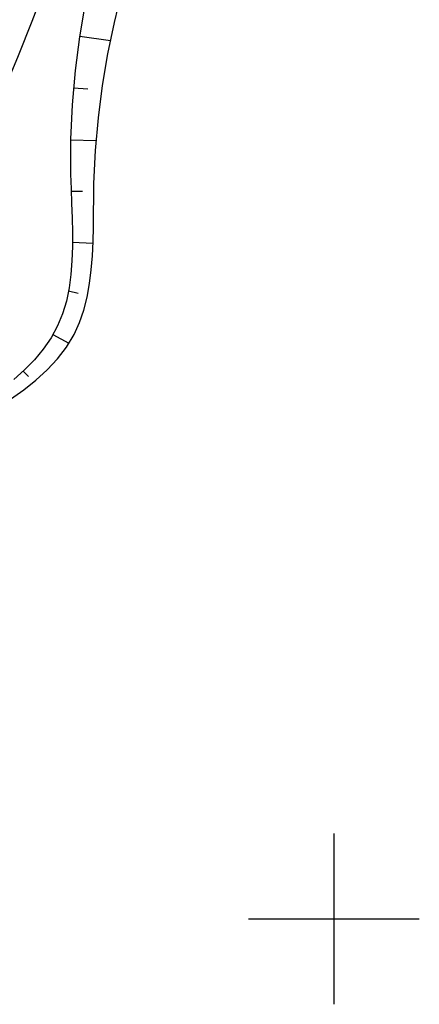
# Model space of a CAD drawing. Extents: x 509054 to 510017, y 459212 to 460305.
# Tile 42 of 63: x 509682 to 509705, y 459895 to 459953. Entities that reach past the tile are written whole.
import ezdxf

# ---------------------------------------------------------------- set-up
doc = ezdxf.new("R2010")
doc.units = 0
doc.header["$LTSCALE"] = 10
doc.header["$MEASUREMENT"] = 0
doc.linetypes.add('LT00', pattern=[0])
for name, color, linetype in [('V110_BOESCH', 250, 'LT00'), ('V110_BOSCHUNG', 250, 'LT00'), ('V110_RASTER', 250, 'LT00')]:
    doc.layers.add(name, color=color, linetype=linetype)

msp = doc.modelspace()

# ---------------------------------------------------------------- linework, layer by layer
at = {"layer": 'V110_BOESCH'}
for points in [[(509660.951, 459917.934), (509662.028, 459919.145), (509663.101, 459920.359), (509664.167, 459921.578), (509665.223, 459922.804), (509666.266, 459924.04), (509667.292, 459925.289), (509668.298, 459926.552), (509669.281, 459927.833), (509670.237, 459929.134), (509671.365, 459930.753), (509672.449, 459932.402), (509673.493, 459934.079), (509674.498, 459935.783), (509675.464, 459937.509), (509676.396, 459939.257), (509677.293, 459941.022), (509678.159, 459942.804), (509678.995, 459944.598), (509679.871, 459946.561), (509680.718, 459948.535), (509681.538, 459950.519), (509682.335, 459952.511), (509683.111, 459954.512)], [(509681.085, 459930.413), (509681.848, 459930.942), (509682.565, 459931.51), (509683.228, 459932.117), (509683.826, 459932.766), (509684.351, 459933.455), (509684.792, 459934.187), (509685.114, 459934.888), (509685.369, 459935.62), (509685.563, 459936.38), (509685.705, 459937.164), (509685.804, 459937.969), (509685.869, 459938.791), (509685.907, 459939.626), (509685.927, 459940.47), (509685.937, 459941.32), (509685.946, 459942.172), (509685.962, 459943.022), (509686.054, 459944.957), (509686.223, 459946.865), (509686.467, 459948.747), (509686.78, 459950.606), (509687.159, 459952.441), (509687.6, 459954.256)], [(509685.454, 459953.566), (509685.121, 459951.61), (509684.863, 459949.632), (509684.687, 459947.632), (509684.595, 459945.609), (509684.592, 459943.561), (509684.617, 459942.71), (509684.649, 459941.857), (509684.679, 459941.007), (509684.699, 459940.163), (509684.701, 459939.328), (509684.674, 459938.504), (509684.612, 459937.697), (509684.504, 459936.908), (509684.343, 459936.142), (509684.12, 459935.401), (509683.825, 459934.688), (509683.446, 459933.996), (509682.992, 459933.336), (509682.472, 459932.709), (509681.894, 459932.114), (509681.266, 459931.552)]]:
    msp.add_lwpolyline(points, dxfattribs=at)
at = {"layer": 'V110_BOSCHUNG'}
for p, q in [((509685.127, 459951.65), (509686.934, 459951.387)), ((509684.764, 459948.623), (509685.596, 459948.551)), ((509684.595, 459945.58), (509686.097, 459945.542)), ((509684.622, 459942.564), (509685.287, 459942.563)), ((509684.703, 459939.596), (509685.903, 459939.533)), ((509684.474, 459936.745), (509685.028, 459936.61)), ((509683.558, 459934.185), (509684.493, 459933.673)), ((509681.815, 459932.04), (509682.135, 459931.728))]:
    msp.add_line(p, q, dxfattribs=at)
at = {"layer": 'V110_RASTER'}
for p, q in [((509700, 459905), (509700, 459895)), ((509695.001, 459900), (509705, 459900))]:
    msp.add_line(p, q, dxfattribs=at)

doc.saveas('drawing.dxf')
